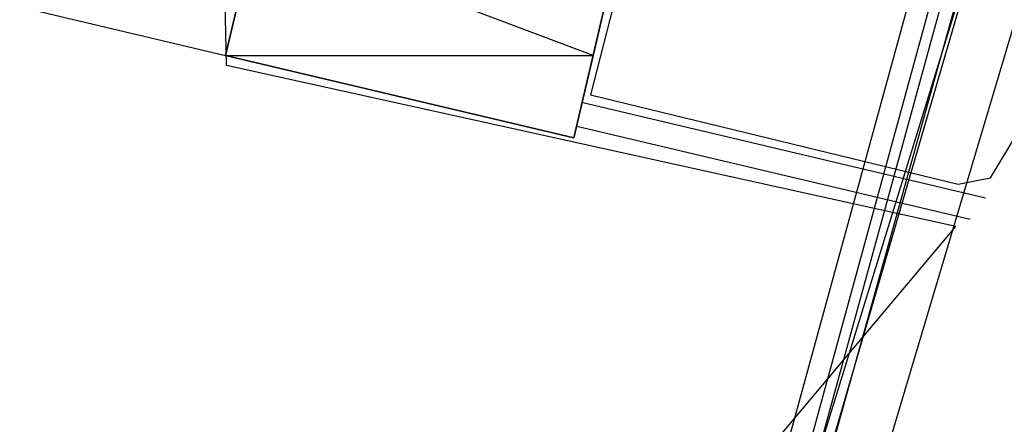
# Model space of a CAD drawing. Header units: feet. Extents: x -79 to 198, y -22 to 181.
# Tile 95 of 256: x 111.44 to 125.15, y 33.97 to 39.61. Entities that reach past the tile are written whole.
import ezdxf

# ---------------------------------------------------------------- set-up
doc = ezdxf.new("R2010")
doc.units = ezdxf.units.FT
for name, color, linetype in [('A-AREA-UNIDAD', 30, 'CONTINUOUS'), ('A-LINEA', 7, 'CONTINUOUS'), ('A-MURO-CONCRETO', 8, 'CONTINUOUS')]:
    doc.layers.add(name, color=color, linetype=linetype)

msp = doc.modelspace()

# ---------------------------------------------------------------- linework, layer by layer
at = {"layer": 'A-AREA-UNIDAD'}
for points in [[(106.32, 44.32), (118.96, 41.4044), (119.808, 41.4044), (119.84, 40.32), (119.392, 38.56), (124.512, 37.3156), (124.96, 37.4044), (126.672, 40.2489), (128.032, 43.2), (129.152, 46.6844), (129.84, 50.3644), (130.048, 53.3333), (129.92, 56.4444), (128.832, 62.4889), (128.56, 65.44), (128.64, 68.96), (129.28, 72.8), (120.64, 74.7733), (120.608, 75.0044), (120.192, 75.1289), (118.848, 75.04), (104.4, 78.4889)], [(108.48, 21.9556), (111.84, 24.4089), (118.368, 30.0089), (121.792, 33.5289), (124.48, 36.7289), (114.32, 38.9689), (114.288, 40.5156), (114.688, 42.1156), (106.32, 44.0889)]]:
    msp.add_lwpolyline(points, dxfattribs=at)
at = {"layer": 'A-LINEA'}
for p, q in [((122.4044, 33.5503), (129.7576, 60.369)), ((122.5222, 33.4328), (129.9135, 60.4079)), ((122.1555, 33.7722), (129.4328, 60.2941)), ((122.1691, 31.562), (130.0559, 59.8186)), ((121.5643, 29.6064), (130.1983, 59.2834)), ((120.7285, 27.6071), (130.3389, 58.7925)), ((121.5473, 27.0062), (130.6986, 57.6547)), ((95.8267, 43.4844), (114.3067, 39.1111)), ((119.2667, 38.4578), (124.8933, 37.1244)), ((119.2, 38.1244), (124.68, 36.8311))]:
    msp.add_line(p, q, dxfattribs=at)
for points in [[(115, 42.0311), (119.84, 40.8844), (119.16, 37.9644), (114.3067, 39.1111), (115, 42.0311)], [(114.3067, 39.1111), (119.16, 37.9644), (119.84, 40.8844), (115, 42.0311), (114.3067, 39.1111)]]:
    msp.add_lwpolyline(points, dxfattribs=at)
at = {"layer": 'A-MURO-CONCRETO'}
for points in [[(114.72, 40.8844), (114.3067, 39.1111), (119.4267, 39.1111), (114.72, 40.8844)], [(114.72, 40.8844), (119.84, 40.8844), (119.4267, 39.1111), (114.72, 40.8844), (114.72, 40.8844)], [(114.3067, 39.1111), (119.4267, 39.1111), (119.16, 37.9644), (114.3067, 39.1111), (114.3067, 39.1111)]]:
    msp.add_lwpolyline(points, dxfattribs=at)

doc.saveas('drawing.dxf')
